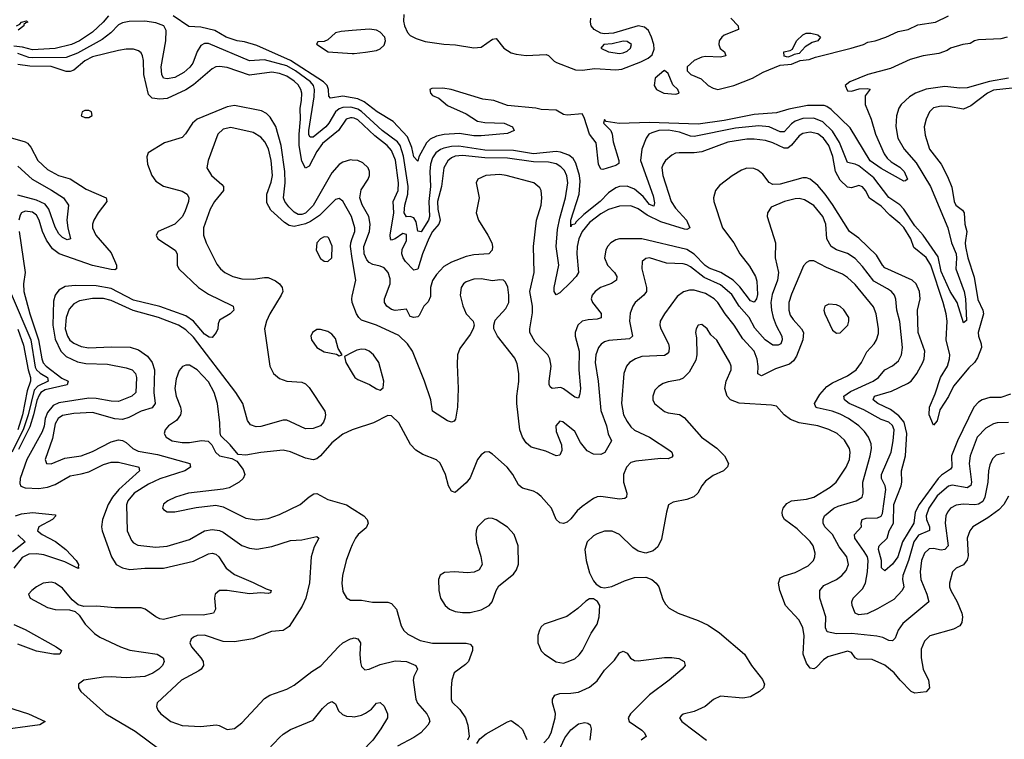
# Model space of a CAD drawing. Header units: inches. Extents: x 1173000 to 1307049, y 522583 to 678455.
# Tile 57 of 256: x 1218221 to 1223488, y 540975 to 544823. Entities that reach past the tile are written whole.
import ezdxf

# ---------------------------------------------------------------- set-up
doc = ezdxf.new("R2010")
doc.units = ezdxf.units.IN
doc.header["$MEASUREMENT"] = 0
doc.layers.add('B2514', color=7, linetype='Continuous')
doc.layers.add('B2524', color=7, linetype='Continuous')

msp = doc.modelspace()

# ---------------------------------------------------------------- linework, layer by layer
at = {"layer": 'B2514', "color": 5}
for points, elevation in [([(1218696.3, 544843.7), (1218667.9, 544810), (1218610, 544756.8), (1218540.2, 544710), (1218498, 544690), (1218410, 544668.6), (1218290, 544661.3), (1218235.3, 544675.3), (1218190, 544680.7)], 640), ([(1220000, 544405.5), (1219950, 544414.1), (1219883.7, 544403.7), (1219873.9, 544413.9), (1219872.2, 544450), (1219865.9, 544470), (1219846.7, 544490), (1219670, 544603.9), (1219490, 544684.2), (1219424.2, 544704.2), (1219384, 544710), (1219325.1, 544730), (1219264, 544764), (1219190, 544783), (1219126.4, 544786.4), (1219042.6, 544842.6)], 640), ([(1218204.5, 544790), (1218221.5, 544798.5), (1218230, 544810.2), (1218257.3, 544817.3), (1218264.7, 544810), (1218253.5, 544806.5), (1218243.5, 544796.5), (1218242.8, 544790), (1218213.3, 544766.7)], 620), ([(1220000, 544352.4), (1219990, 544354.8), (1219950, 544352.4), (1219930, 544345.3), (1219910, 544329.9), (1219875.4, 544270), (1219858, 544250), (1219790, 544193.7), (1219775.2, 544195.2), (1219767.6, 544207.6), (1219767.2, 544230), (1219796.5, 544410), (1219798.6, 544450), (1219792.8, 544470), (1219775.8, 544490), (1219695.9, 544550), (1219650, 544575.6), (1219531.3, 544608.7), (1219450, 544602.6), (1219230, 544695.8), (1219210, 544695.4), (1219190, 544684.8), (1219170, 544653.1), (1219147.4, 544590), (1219131.7, 544568.3), (1219099.5, 544540.5), (1219050, 544513.1), (1219010, 544506.6), (1218990.5, 544510.5), (1218980.5, 544530), (1218978.5, 544570), (1219003.3, 544710), (1219004.3, 544764.3), (1218991.1, 544790), (1218950, 544805.8), (1218890, 544815), (1218806.6, 544813.4), (1218770, 544806.2), (1218750, 544795), (1218708.1, 544751.9), (1218662.6, 544717.4), (1218530, 544643.4), (1218470, 544620.5), (1218290, 544618.3), (1218270, 544620.9), (1218210, 544642)], 660), ([(1220000, 544765.1), (1219939.8, 544760.2), (1219910, 544753.2), (1219870, 544715.1), (1219850, 544706.6), (1219816, 544704), (1219808.5, 544691.5), (1219871, 544650), (1220000, 544641.7)], 640), ([(1220000, 544297), (1219990, 544297.9), (1219967.6, 544290), (1219927.2, 544230), (1219840.2, 544159.8), (1219810, 544117.7), (1219770, 544039.4), (1219750, 544028.9), (1219730, 544066.4), (1219716.8, 544150), (1219716.5, 544210), (1219723.5, 544290), (1219721.8, 544350), (1219729.2, 544390), (1219729.9, 544430), (1219724.4, 544450), (1219710, 544474.2), (1219690, 544494.4), (1219650, 544519.9), (1219610, 544535.3), (1219570, 544542.5), (1219450, 544525.8), (1219330, 544566.9), (1219290, 544573), (1219270.1, 544569.9), (1219250, 544560.2), (1219150, 544474.6), (1219110, 544448), (1219010, 544400.9), (1218970, 544397.4), (1218930, 544402.6), (1218910, 544422), (1218885.2, 544530), (1218883.6, 544603.6), (1218878.2, 544630), (1218870, 544645.6), (1218856.3, 544656.3), (1218830, 544664.5), (1218790, 544664.3), (1218750, 544658), (1218610, 544624), (1218570, 544603.2), (1218510, 544552.7), (1218490, 544545), (1218470, 544546.5), (1218390, 544572), (1218274.2, 544574.2), (1218210, 544582.8)], 680), ([(1220000, 544072.1), (1219990, 544072.9), (1219950, 544060.7), (1219930, 544047.6), (1219890, 544003.2), (1219791.2, 543828.8), (1219750, 543788.6), (1219730, 543781), (1219710, 543781.6), (1219690, 543792.6), (1219661.3, 543821.3), (1219639.7, 543850), (1219631.6, 543870), (1219640.2, 543950), (1219638.6, 544010), (1219619.2, 544150), (1219591.5, 544251.5), (1219561.6, 544301.6), (1219540.8, 544320.8), (1219514.5, 544334.6), (1219370, 544363.1), (1219330, 544357.4), (1219170, 544291), (1219145.5, 544270), (1219107.8, 544212.2), (1219090, 544193.5), (1218995.6, 544164.4), (1218908.4, 544110), (1218901.7, 544090), (1218904.7, 544050), (1218927.5, 543990), (1218950, 543958.5), (1218990, 543932.1), (1219090, 543906.5), (1219116.1, 543890), (1219125.4, 543870), (1219123.5, 543850), (1219104.6, 543795.4), (1219090, 543767.6), (1219050, 543729.8), (1218962, 543690), (1218950.5, 543670), (1218960.5, 543650), (1219052.4, 543590), (1219063.5, 543570), (1219063.5, 543510), (1219072.3, 543490), (1219177.4, 543390), (1219230, 543355.4), (1219355, 543295), (1219362.6, 543290), (1219366.3, 543270), (1219346.3, 543250), (1219290, 543215.8), (1219283.1, 543196.9), (1219281, 543170), (1219271.9, 543150), (1219250, 543124), (1219235, 543125), (1219210, 543140.9), (1219150.1, 543210.1), (1219110, 543238.7), (1218970, 543288.6), (1218830, 543323.4), (1218710, 543386), (1218630, 543400.2), (1218518, 543402), (1218464.6, 543395.4), (1218430, 543375.7), (1218410.9, 543349.1), (1218402.1, 543317.9), (1218397.9, 543190), (1218410, 543115), (1218440.1, 543050), (1218470, 543020.9), (1218530, 542992.6), (1218575.5, 542984.5), (1218690, 542980.1), (1218790, 542960.9), (1218822.4, 542950), (1218840.7, 542930), (1218845.1, 542910), (1218841.6, 542830), (1218820.7, 542810), (1218750, 542781.5), (1218710, 542782.7), (1218630, 542797.8), (1218590, 542798.6), (1218430, 542773.7), (1218400.7, 542759.3), (1218370, 542721.7), (1218357.7, 542690), (1218351.4, 542648.6), (1218341.5, 542618.5), (1218258.9, 542470), (1218224.2, 542370), (1218221.9, 542341.9), (1218227.5, 542327.5), (1218250, 542318.9), (1218323.4, 542316.6), (1218370, 542323.7), (1218410, 542337.5), (1218490, 542384.2), (1218550, 542393.7), (1218590, 542405.4), (1218670, 542444.2), (1218710, 542456.1), (1218750, 542456.9), (1218852.2, 542432.2), (1218857.4, 542430), (1218861.6, 542410), (1218751.9, 542310), (1218717.9, 542270), (1218694.2, 542230), (1218663.5, 542150), (1218658.2, 542110), (1218662.5, 542090), (1218712.3, 541950), (1218737.8, 541910), (1218770, 541890.7), (1218810, 541883.4), (1218890, 541889.1), (1218990, 541889.1), (1219150, 541926.4), (1219230, 541965.8), (1219250, 541970.2), (1219270, 541963.9), (1219285.5, 541950), (1219325.4, 541890), (1219370, 541855.2), (1219470, 541813.6), (1219538.5, 541778.6), (1219566, 541770), (1219562, 541758), (1219550, 541754), (1219510, 541758.5), (1219450, 541751.8), (1219330, 541769.9), (1219289.6, 541770.4), (1219267, 541750), (1219262.7, 541730), (1219269.2, 541670), (1219258.4, 541650), (1219201.6, 541638.4), (1219090, 541640.6), (1218990, 541615.3), (1218970, 541618.8), (1218950, 541628.8), (1218891.9, 541670), (1218870, 541677.1), (1218730, 541678.1), (1218633.9, 541686.1), (1218564.7, 541684.7), (1218533.5, 541693.5), (1218500.8, 541720.8), (1218450, 541782.6), (1218410, 541809.8), (1218390, 541815.7), (1218347, 541810), (1218310.3, 541790), (1218284.9, 541770), (1218267.6, 541750), (1218277, 541730), (1218370, 541678.6), (1218410, 541668), (1218487.5, 541667.5), (1218518, 541658), (1218538.2, 541638.2), (1218571.9, 541590), (1218621.1, 541541.1), (1218650, 541520.1), (1218759.7, 541470), (1218810, 541451.8), (1218955.8, 541430), (1218989, 541410), (1218993.7, 541390), (1218984.7, 541370), (1218964.7, 541350), (1218932.2, 541327.8), (1218890, 541310.4), (1218790, 541303.9), (1218710, 541309), (1218670, 541306.7), (1218563.8, 541290), (1218534.9, 541270), (1218534.9, 541250), (1218547.6, 541230), (1218682, 541110), (1218838.2, 541018.2), (1218970, 540919.6)], 720), ([(1220000, 543758.2), (1219996.4, 543770), (1219950, 543852.6), (1219930, 543866.2), (1219910, 543860.8), (1219823.9, 543776.1), (1219776.5, 543743.5), (1219750, 543731.8), (1219690, 543717.4), (1219662.5, 543722.5), (1219637.6, 543737.6), (1219565, 543805), (1219543.6, 543843.6), (1219542.1, 543890), (1219565.6, 543954.4), (1219572.5, 543990), (1219566.5, 544070), (1219551.6, 544131.6), (1219532.2, 544170), (1219510, 544194.6), (1219470, 544219.8), (1219350, 544245.3), (1219310, 544236.8), (1219280.9, 544210), (1219228.8, 544070), (1219222.6, 544030), (1219247.4, 543990), (1219302, 543942), (1219310.3, 543930), (1219311.7, 543910), (1219263.5, 543850), (1219239.8, 543810), (1219204.8, 543710), (1219203.8, 543670), (1219218.8, 543630), (1219276, 543516), (1219295.2, 543490), (1219318, 543470), (1219360.5, 543450), (1219410, 543437.8), (1219470, 543435.9), (1219530, 543444.6), (1219550, 543443.5), (1219590, 543426.2), (1219610.3, 543410), (1219625.2, 543390), (1219627.7, 543370), (1219620.2, 543350), (1219559.3, 543250), (1219541.3, 543210), (1219530.2, 543170), (1219558.4, 542970), (1219579, 542930), (1219610, 542903.9), (1219650, 542889.3), (1219730, 542884.5), (1219750, 542875.8), (1219770, 542855.6), (1219853, 542730), (1219856.6, 542710), (1219854, 542690), (1219846.2, 542670), (1219830, 542651.6), (1219790, 542636.5), (1219750, 542634.6), (1219670, 542672.8), (1219650, 542680.3), (1219630, 542680.9), (1219510, 542647), (1219485.5, 542645.5), (1219455.9, 542655.9), (1219439.6, 542679.6), (1219414.6, 542770), (1219377.3, 542830), (1219150, 543125.9), (1219110, 543164.3), (1219070, 543188.5), (1218963.5, 543230), (1218827.5, 543267.5), (1218710, 543321.1), (1218670, 543331), (1218610, 543331.1), (1218541.2, 543318.8), (1218510, 543303.6), (1218485, 543275), (1218468.9, 543230), (1218464.3, 543170), (1218475.7, 543130), (1218489.8, 543109.8), (1218510, 543093.6), (1218550, 543075.1), (1218590, 543068.1), (1218710, 543073.3), (1218811.1, 543071.1), (1218856.8, 543056.8), (1218904.3, 543024.3), (1218929.6, 542989.6), (1218942.2, 542950), (1218939.3, 542830), (1218945.8, 542770), (1218930, 542746.8), (1218870, 542729.9), (1218804, 542696), (1218770, 542685), (1218730, 542687.9), (1218610, 542721.8), (1218510, 542716.9), (1218450, 542705.8), (1218426.3, 542690), (1218410, 542661.1), (1218396.2, 542583.8), (1218356.5, 542470), (1218364.9, 542450), (1218390, 542448.4), (1218462.5, 542477.5), (1218550.3, 542489.7), (1218610, 542513.9), (1218710, 542565.9), (1218750, 542575.9), (1218770, 542573.2), (1218790, 542562.3), (1218826.4, 542530), (1218854.9, 542515), (1218957.3, 542497.3), (1219130.3, 542450), (1219134.6, 542430), (1219104.4, 542410), (1218970, 542367), (1218910, 542338.6), (1218833.7, 542290), (1218799.1, 542250), (1218792.2, 542227.8), (1218796.6, 542090), (1218818.4, 542038.4), (1218830, 542025.8), (1218853.4, 542013.4), (1218950, 542002.9), (1219010, 542008.3), (1219130, 542043.9), (1219210, 542089), (1219250, 542095.9), (1219290, 542091.8), (1219310, 542083), (1219410, 542011), (1219450, 541996.9), (1219490, 541991.1), (1219570, 542005.7), (1219670, 542038.4), (1219730, 542041.8), (1219810, 542059.5), (1219821.3, 542050), (1219796.5, 542003.5), (1219780.2, 541950), (1219770.7, 541810.7), (1219750.9, 541729.1), (1219732.6, 541687.4), (1219662.3, 541577.7), (1219630, 541557.2), (1219568.6, 541551.4), (1219468.9, 541511.1), (1219370, 541495), (1219310, 541497.6), (1219210, 541531.2), (1219171, 541530), (1219150, 541521), (1219137.4, 541510), (1219131.5, 541490), (1219139.1, 541470), (1219190.2, 541410), (1219201.6, 541390), (1219203.6, 541370), (1219191.6, 541350), (1219179.1, 541340.9), (1219086.7, 541290), (1218956.3, 541170), (1218953, 541150), (1218960.5, 541130), (1218976.4, 541110), (1219030, 541069.2), (1219090, 541048.2), (1219190, 541042.8), (1219271.8, 541051.8), (1219288.6, 541048.6), (1219330, 541026.4), (1219370, 541032.4), (1219410, 541062.4), (1219530, 541193.4), (1219559.3, 541210), (1219650, 541243.2), (1219690, 541264.4), (1219783.2, 541336.8), (1219831.6, 541368.4), (1219925.5, 541470), (1219950, 541490.2), (1219990, 541512.2), (1220000, 541514.4)], 740), ([(1218170, 544192.3), (1218249.6, 544169.6), (1218261.9, 544161.9), (1218280.2, 544140.2), (1218317.7, 544070), (1218370, 544021.6), (1218427.6, 543990), (1218491.4, 543971.4), (1218576.5, 543916.5), (1218683.2, 543870), (1218686.5, 543850), (1218640.8, 543790), (1218617, 543750), (1218610.7, 543730), (1218610.7, 543710), (1218629, 543670), (1218710, 543576.1), (1218739, 543510), (1218739.3, 543490), (1218730, 543485.7), (1218710, 543487.1), (1218610, 543508.8), (1218431.5, 543571.5), (1218397.1, 543597.1), (1218363.7, 543643.7), (1218342.3, 543690), (1218324.7, 543750), (1218310, 543777.8), (1218290, 543792.8), (1218250, 543798.6), (1218230.2, 543789.8), (1218223.1, 543776.9), (1218216.6, 543750)], 680), ([(1218210, 544038.9), (1218287.4, 543970), (1218391.8, 543911.8), (1218454.4, 543870), (1218482.6, 543830), (1218473.7, 543750), (1218478.1, 543710), (1218492.9, 543650), (1218475, 543645), (1218450, 543657.7), (1218430, 543678), (1218410, 543713.1), (1218375.9, 543810), (1218356.2, 543836.2), (1218310, 543858.2), (1218210, 543884.3)], 660), ([(1218217.5, 543690), (1218249.6, 543470), (1218240.5, 543410), (1218242.5, 543370), (1218275.6, 543250), (1218321.9, 543110), (1218338.8, 543010), (1218347.2, 542987.2), (1218361.6, 542970), (1218446.3, 542906.3), (1218480.9, 542890), (1218474.6, 542870), (1218356.5, 542843.5), (1218334.6, 542830), (1218324.4, 542815.6), (1218312.9, 542787.1), (1218295.1, 542710), (1218274.5, 542645.5), (1218215.2, 542524.8)], 680), ([(1220000, 543545.7), (1219989.9, 543610), (1219991.9, 543630), (1220000, 543652.8)], 740), ([(1218170.7, 543370), (1218280, 543110), (1218304.4, 542964.4), (1218311.3, 542950), (1218330, 542932.1), (1218369.6, 542910), (1218372.6, 542890), (1218317.3, 542862.7), (1218298.8, 542841.2), (1218266.9, 542710), (1218239.8, 542630), (1218179.2, 542510)], 660), ([(1220000, 543309.5), (1219999.8, 543310), (1219996.8, 543330), (1220000, 543345)], 740), ([(1218210, 543168.3), (1218242, 543082), (1218265.6, 542950), (1218279.2, 542910), (1218278.1, 542890), (1218261.3, 542838.7), (1218236.4, 542710), (1218210.2, 542630)], 640), ([(1220000, 543043.5), (1219958, 543022), (1219966, 542990), (1220000, 542933.3)], 760), ([(1220000, 542629.1), (1219950, 542606.6), (1219890, 542560.7), (1219830, 542489.7), (1219810, 542474), (1219790, 542468.3), (1219750, 542477.2), (1219670, 542511.6), (1219630, 542521.6), (1219510, 542509.1), (1219430, 542493.3), (1219390, 542497), (1219346, 542550), (1219297.4, 542597.4), (1219292.6, 542612.6), (1219292.3, 542667.8), (1219279.8, 542770), (1219261.6, 542830), (1219230, 542886.8), (1219170, 542950.7), (1219130, 542975.1), (1219110, 542975.8), (1219092.3, 542967.7), (1219073.2, 542946.8), (1219058, 542902), (1219051.6, 542850), (1219057.1, 542810), (1219080.9, 542750), (1219084.8, 542730), (1219081.8, 542710), (1219060, 542680), (1219016.4, 542650), (1218998.4, 542630), (1218994.4, 542610), (1219004.4, 542590), (1219037.3, 542570), (1219090, 542560.9), (1219130, 542561.8), (1219192.9, 542572.9), (1219228.9, 542568.9), (1219249.1, 542549.1), (1219268.9, 542510), (1219290, 542490.3), (1219355.8, 542475.8), (1219382, 542462), (1219416.5, 542416.5), (1219424.6, 542390), (1219417, 542370), (1219395.3, 542350), (1219340.6, 542319.4), (1219310, 542311.9), (1219124.7, 542290), (1219054, 542270), (1219014, 542250), (1218990, 542232.3), (1218984.9, 542210), (1218990, 542204), (1219010, 542190.7), (1219050.4, 542190.4), (1219165.7, 542214.3), (1219270, 542226.7), (1219310, 542217.8), (1219430, 542157.8), (1219490, 542147.9), (1219550, 542155.4), (1219610, 542175.9), (1219721.3, 542230), (1219770, 542271.8), (1219793.6, 542286.4), (1219810, 542288.9), (1219870, 542257.3), (1219970, 542228.2), (1220000, 542209.1)], 760), ([(1218198.7, 542170), (1218230, 542181), (1218290, 542188.3), (1218410, 542174.2), (1218414.9, 542170), (1218396.5, 542150), (1218324, 542110), (1218316.5, 542090), (1218341.1, 542070), (1218411.9, 542031.9), (1218467.7, 541990), (1218522.1, 541930), (1218536.2, 541910), (1218534, 541894), (1218538.8, 541890), (1218530, 541889), (1218462.9, 541922.9), (1218350, 541961.7), (1218310, 541967.2), (1218270, 541965.3), (1218233.3, 541946.7), (1218189.1, 541890)], 680), ([(1218210, 542068.3), (1218249.2, 542030), (1218183, 541977)], 660), ([(1220000, 542014.5), (1219990, 541994), (1219966.5, 541930), (1219947.9, 541850), (1219944.6, 541810), (1219950, 541764.7), (1219970, 541730.7), (1219990, 541719.3), (1220000, 541719.2)], 760), ([(1218190, 541588.3), (1218250, 541562.1), (1218416.5, 541470), (1218444.4, 541450), (1218436.3, 541430), (1218401.2, 541430), (1218310, 541446.1), (1218210, 541483.6)], 680), ([(1218110, 541160.6), (1218267.4, 541110), (1218356.5, 541070), (1218328.4, 541051.6), (1218090, 541019.3)], 680), ([(1219550, 540919.6), (1219610, 540984.4), (1219630, 541002.8), (1219670, 541026.5), (1219790, 541076.5), (1219841.1, 541138.9), (1219870, 541166), (1219890, 541176.5), (1219894.5, 541174.5), (1219910, 541163.8), (1219926.9, 541126.9), (1219947.3, 541107.3), (1219970, 541098.4), (1220000, 541095.8)], 720)]:
    msp.add_lwpolyline(points, dxfattribs=dict(at, elevation=elevation))
for points, elevation in [([(1218590, 544336.9), (1218570, 544336.3), (1218554.8, 544330), (1218550, 544308), (1218570, 544299.1), (1218590, 544299.1), (1218609, 544310), (1218605.2, 544330)], 720), ([(1219850, 543661.3), (1219830, 543651), (1219810.3, 543630), (1219806.7, 543590), (1219830, 543546.4), (1219850, 543532), (1219870, 543528.9), (1219890.7, 543550), (1219891.9, 543611.9), (1219874.8, 543654.7), (1219870, 543659.5)], 760), ([(1219830, 543166), (1219810, 543165.2), (1219786.8, 543150), (1219778.8, 543130), (1219782, 543110), (1219810.6, 543070), (1219850, 543047), (1219914.8, 543034.8), (1219930, 543026), (1219946, 543030), (1219924.8, 543064.8), (1219910, 543117.6), (1219890, 543141.7), (1219870, 543155.8)], 760)]:
    msp.add_lwpolyline(points, close=True, dxfattribs=dict(at, elevation=elevation))
at = {"layer": 'B2524', "color": 5}
for points, elevation in [([(1220276.1, 544850), (1220274.4, 544814.4), (1220278.8, 544790), (1220295, 544755), (1220310, 544737.6), (1220341.5, 544721.5), (1220390, 544706.9), (1220490, 544691.7), (1220551.5, 544688.5), (1220650, 544672.2), (1220690, 544676.6), (1220750, 544719), (1220770, 544721.3), (1220810.2, 544670.2), (1220850, 544645.5), (1220877.5, 544637.5), (1220930, 544631), (1221036.7, 544636.7), (1221050, 544630.8), (1221080.3, 544600.3), (1221093.5, 544593.5), (1221195, 544555), (1221230, 544552.4), (1221297.7, 544562.3), (1221410, 544555.4), (1221441.3, 544558.7), (1221543.5, 544596.5), (1221583.9, 544616.1), (1221605.1, 544634.9), (1221614.5, 544665.5), (1221612.7, 544690), (1221601.3, 544730), (1221584.6, 544764.6), (1221563.4, 544783.4), (1221530, 544789.9), (1221397.3, 544750), (1221346.9, 544746.9), (1221330, 544750.9), (1221293.8, 544770), (1221278.7, 544790), (1221274.1, 544810), (1221275.6, 544830)], 640), ([(1222025.7, 544830), (1222064.9, 544790), (1222066, 544770), (1221990, 544739.7), (1221977.1, 544730), (1221963.1, 544710), (1221960.3, 544690), (1221968.3, 544668.3), (1221991.3, 544650), (1221998, 544630), (1221970, 544622.7), (1221890, 544625.6), (1221870, 544622), (1221830, 544604), (1221791.8, 544570), (1221791.7, 544550), (1221810.4, 544530), (1221866.1, 544506.1), (1221904.9, 544470), (1221930, 544456.2), (1221955.3, 544450), (1222040.7, 544470), (1222140.7, 544510), (1222197.7, 544542.3), (1222290, 544579.1), (1222350, 544584.9), (1222395.8, 544604.2), (1222444, 544610), (1222477.5, 544622.5), (1222669.3, 544670), (1222734.5, 544690), (1222757.8, 544702.2), (1222797.2, 544710), (1222855.1, 544730), (1222920.4, 544759.6), (1222973.3, 544770), (1223025.5, 544794.5), (1223120.4, 544810), (1223190, 544843.7)], 640), ([(1220000, 544641.7), (1220010, 544641.1), (1220070, 544649.5), (1220130, 544658.8), (1220150, 544666), (1220170, 544687.1), (1220177.5, 544710), (1220173.4, 544730), (1220150, 544755.6), (1220130, 544767.3), (1220092.8, 544772.8), (1220000, 544765.1)], 640), ([(1223504, 544730), (1223470, 544720.7), (1223350, 544715.3), (1223329.1, 544710), (1223304.8, 544695.2), (1223267.3, 544690), (1223200.4, 544670), (1223182.3, 544657.7), (1223138, 544642), (1223054, 544630), (1222985.3, 544610), (1222878.7, 544561.3), (1222758, 544530), (1222661.7, 544490), (1222637.7, 544470), (1222650, 544441.6), (1222670, 544440.5), (1222712.5, 544452.5), (1222755.3, 544455.3), (1222771.3, 544451.3), (1222744.5, 544415.5), (1222743.1, 544370), (1222775.7, 544290), (1222799.4, 544210), (1222846, 544106), (1222861.7, 544081.7), (1222883, 544063), (1222930, 544034.7), (1222952.7, 544010), (1222970.3, 543969.7), (1222959.5, 543960.5), (1222950, 543959.6), (1222830, 544026.6), (1222770, 544068.4), (1222663.6, 544243.6), (1222562, 544342), (1222538.9, 544358.9), (1222523.8, 544363.8), (1222436.3, 544363.7), (1222335.8, 544344.2), (1222270, 544325), (1222150, 544315.5), (1221990, 544284.2), (1221850, 544264.5), (1221590, 544273.1), (1221428, 544268), (1221359.1, 544279.1), (1221350, 544289.2), (1221344.7, 544270), (1221383.6, 544230), (1221391.1, 544211.1), (1221396.2, 544170), (1221426.2, 544070), (1221426.1, 544053.9), (1221410, 544042.2), (1221341.3, 544021.3), (1221330, 544022.6), (1221317.9, 544050), (1221304.7, 544164.7), (1221269.9, 544209.9), (1221240.3, 544300.4), (1221230, 544319.7), (1221150, 544311.3), (1221130, 544316.5), (1221090, 544339.2), (1221010, 544342), (1220982, 544350), (1220830, 544363.7), (1220756.9, 544390), (1220698.5, 544398.5), (1220529.3, 544450), (1220484, 544456), (1220424.8, 544455.2), (1220414.9, 544450), (1220418.4, 544430), (1220430, 544417.1), (1220462.6, 544402.6), (1220510, 544363.8), (1220610, 544319.3), (1220670, 544280.5), (1220710, 544272.7), (1220812, 544270), (1220858, 544250), (1220866, 544230), (1220830, 544214.5), (1220690, 544202), (1220650, 544202.2), (1220574.1, 544214.1), (1220491.6, 544208.4), (1220450, 544199.2), (1220417, 544183), (1220396.5, 544163.5), (1220355.3, 544090), (1220350, 544066), (1220330, 544089), (1220318.6, 544138.6), (1220296, 544196), (1220218.6, 544278.6), (1220132.8, 544330), (1220063.6, 544383.6), (1220030, 544400.3), (1220000, 544405.5)], 640), ([(1223510, 544509.1), (1223408.5, 544491.5), (1223290, 544458.4), (1223250, 544456.4), (1223170, 544464.9), (1223070, 544450.9), (1223013.7, 544430), (1222980.9, 544410), (1222936, 544370), (1222923.5, 544350), (1222911.5, 544308.5), (1222908.1, 544251.9), (1222919.5, 544190), (1222953.4, 544130), (1223016.6, 544056.6), (1223092.9, 543930), (1223185.9, 543710), (1223205.8, 543630), (1223230.3, 543570), (1223233.1, 543546.9), (1223228.7, 543490), (1223272.8, 543370), (1223280.8, 543330), (1223286.4, 543213.6), (1223270, 543201.2), (1223236.5, 543310), (1223199.2, 543370), (1223150, 543476), (1223134.1, 543554.1), (1223054.2, 543670), (1223010, 543719.9), (1222950, 543809.9), (1222930, 543831.8), (1222870, 543872.5), (1222790, 543976.3), (1222710, 544040.6), (1222690, 544050.5), (1222650, 544059.3), (1222605.9, 544165.9), (1222570, 544225.8), (1222516.8, 544276.8), (1222470, 544296.3), (1222410, 544293.6), (1222370, 544279.8), (1222350, 544266.2), (1222310, 544223.7), (1222290, 544222.6), (1222229.7, 544249.7), (1222174.9, 544254.9), (1222050, 544243.5), (1221830, 544198.9), (1221810, 544200.4), (1221750, 544220.9), (1221691.8, 544231.8), (1221639.5, 544230), (1221602.6, 544217.4), (1221587.2, 544210), (1221572.1, 544190), (1221548.8, 544130), (1221542, 544070), (1221610, 543880.4), (1221616.7, 543843.3), (1221614, 543826), (1221590, 543834.4), (1221556.4, 543876.4), (1221510, 543916.1), (1221470, 543932.3), (1221430, 543931.1), (1221410, 543923.6), (1221370, 543896.2), (1221325.8, 543850), (1221238.8, 543781.2), (1221197.6, 543742.4), (1221190, 543729.3), (1221175, 543725), (1221170, 543715.6), (1221169.3, 543750), (1221214.5, 543890), (1221219.9, 543959.9), (1221216.2, 543990), (1221196.3, 544056.3), (1221180.9, 544080.9), (1221158, 544098), (1221114.8, 544114.8), (1221090, 544118.6), (1220970, 544104.7), (1220863.3, 544123.3), (1220710, 544125.6), (1220570, 544145.9), (1220530, 544144.9), (1220490, 544136.1), (1220471.4, 544128.6), (1220446.8, 544110), (1220430, 544083.7), (1220418.4, 544050), (1220414.2, 544010), (1220417.8, 543930), (1220409.4, 543850.6), (1220413.8, 543770), (1220407.2, 543750), (1220368.8, 543688.8), (1220350, 543691.5), (1220342, 543742), (1220330, 543763.4), (1220310, 543769.9), (1220289.3, 543769.3), (1220276.8, 543790), (1220281.7, 543830), (1220297.6, 543890), (1220298.9, 543930), (1220273.6, 544093.6), (1220256.6, 544150), (1220241.5, 544170), (1220159.7, 544230), (1220050, 544332.3), (1220030, 544345.1), (1220000, 544352.4)], 660), ([(1223530, 544456.6), (1223430, 544445.2), (1223399.2, 544430), (1223310, 544361.7), (1223270, 544344.2), (1223190, 544358.8), (1223150, 544360.6), (1223110, 544350.7), (1223088, 544330), (1223070.1, 544289.9), (1223060.2, 544250), (1223064.6, 544204.6), (1223088, 544130), (1223150.1, 544050.1), (1223184.5, 543984.5), (1223208, 543928), (1223219.8, 543850), (1223229.4, 543830), (1223264.6, 543804.6), (1223274.3, 543790), (1223277.1, 543730), (1223287.1, 543690), (1223278.5, 543630), (1223280.7, 543610), (1223293.5, 543550), (1223326.4, 543446.4), (1223346.5, 543326.5), (1223373.8, 543270), (1223376.6, 543250), (1223348.5, 543150), (1223349.5, 543130), (1223363.9, 543090), (1223365.9, 543070), (1223345.7, 543014.3), (1223329.6, 542990.4), (1223298.3, 542961.7), (1223216.4, 542863.6), (1223190, 542807.1), (1223142.7, 542737.3), (1223130, 542678), (1223110, 542654.5), (1223087.2, 542710), (1223087.5, 542750), (1223118.3, 542821.7), (1223146.4, 542910), (1223184.2, 542970), (1223195.8, 543010), (1223197, 543030), (1223177.5, 543110), (1223182.6, 543210), (1223176.9, 543250), (1223161.6, 543310), (1223094.5, 543510), (1223070, 543550.4), (1223004.5, 543604.5), (1222988, 543650), (1222950, 543710.9), (1222930, 543733.2), (1222876.5, 543776.5), (1222830, 543826), (1222767.6, 543867.6), (1222745.9, 543910), (1222730, 543929), (1222710, 543935.9), (1222670, 543923.8), (1222650, 543927.9), (1222610, 543964.9), (1222585.9, 544010), (1222571.6, 544091.6), (1222550, 544149.1), (1222521.7, 544190), (1222490, 544213), (1222450, 544221.7), (1222410, 544214.3), (1222390, 544201), (1222350, 544151.1), (1222330, 544136.2), (1222310, 544136), (1222250, 544164.4), (1222210, 544175.9), (1222150, 544183.4), (1222110, 544183.4), (1222010, 544166.9), (1221870, 544115.5), (1221830, 544109.9), (1221748.5, 544111.5), (1221730, 544109.1), (1221710, 544098.5), (1221675.4, 544070), (1221662.6, 544050), (1221656.8, 544030), (1221660.8, 543990), (1221706.3, 543850), (1221730, 543815.4), (1221788.6, 543750), (1221805.4, 543710), (1221790, 543700.6), (1221776.8, 543703.2), (1221650, 543742.5), (1221577.4, 543777.4), (1221530, 543810.7), (1221490, 543826.7), (1221430, 543825.4), (1221370, 543808.3), (1221330, 543784.2), (1221270, 543738.7), (1221230.4, 543690), (1221212.6, 543650), (1221202.3, 543610), (1221201, 543570), (1221209.7, 543470), (1221198.4, 543450), (1221170, 543419.9), (1221110, 543361.9), (1221090, 543352.2), (1221080.6, 543370), (1221079.4, 543390), (1221104.7, 543510), (1221091.5, 543610), (1221098.8, 543701.2), (1221110, 543762), (1221140.9, 543870), (1221153.6, 543950), (1221147.8, 543987.8), (1221135.6, 544015.6), (1221116.6, 544036.6), (1221091, 544051), (1221050, 544061.4), (1220970, 544063.2), (1220830, 544083), (1220710, 544083.5), (1220590, 544096.8), (1220550, 544093.4), (1220530, 544084.7), (1220511.8, 544068.2), (1220490.5, 544030), (1220478.2, 543930), (1220456.6, 543850), (1220457.8, 543810), (1220470.9, 543750), (1220462.3, 543730), (1220429.5, 543690), (1220410, 543652.4), (1220375.2, 543570), (1220350, 543488.7), (1220330, 543483.9), (1220285, 543530), (1220271.7, 543550), (1220265.4, 543570), (1220266.5, 543593.5), (1220290, 543642.8), (1220290, 543674.5), (1220270, 543679.6), (1220230, 543650.5), (1220210, 543643.4), (1220203.9, 543650), (1220203.4, 543670), (1220222.4, 543790), (1220218, 543850), (1220244.8, 543910), (1220248.2, 543950), (1220231.1, 544071.2), (1220210, 544123.6), (1220186.2, 544150), (1220120.8, 544200.8), (1220030, 544286.8), (1220010, 544296.1), (1220000, 544297)], 680), ([(1223520.6, 542819.4), (1223470, 542802.7), (1223410, 542801.7), (1223369.6, 542790.4), (1223350, 542777.1), (1223324.4, 542750), (1223237.2, 542570), (1223205.2, 542490), (1223206.7, 542430), (1223200.7, 542419.3), (1223152.2, 542387.8), (1223134.9, 542370), (1223032.3, 542230), (1223011.2, 542190), (1223004.5, 542130), (1222943.7, 542030), (1222919, 541950), (1222890, 541910.5), (1222850, 541875.6), (1222830.8, 541890.8), (1222831.5, 541930), (1222814.7, 541990), (1222816.5, 542003.5), (1222818.3, 542010), (1222860.9, 542050), (1222871.5, 542090), (1222895.8, 542130), (1222897.2, 542230), (1222937.3, 542330), (1222940.5, 542350), (1222937.5, 542410), (1222959.8, 542490), (1222967.1, 542610), (1222951.8, 542670), (1222924.4, 542704.4), (1222878.9, 542738.9), (1222811.4, 542770), (1222787, 542790), (1222793.5, 542810), (1222884.5, 542835.5), (1222970, 542876.8), (1222989.5, 542890.5), (1223020.5, 542930), (1223051.9, 542990), (1223059.6, 543010), (1223063.1, 543050), (1223027.6, 543150), (1223024, 543270), (1223037.8, 543330), (1223034.7, 543370), (1223016.1, 543410), (1222994.6, 543430), (1222850, 543495.9), (1222835.9, 543510), (1222803.8, 543563.8), (1222710, 543653.8), (1222659.4, 543690), (1222570, 543833.9), (1222530, 543889.9), (1222490, 543935.2), (1222450, 543969.9), (1222430, 543977.8), (1222410, 543977.7), (1222290, 543942.4), (1222250, 543941.6), (1222230, 543952.8), (1222196.1, 543996.1), (1222170, 544018.5), (1222147.8, 544027.8), (1222111, 544029), (1222082, 544018), (1222032.8, 543987.2), (1221963.8, 543936.2), (1221943.2, 543910), (1221932.7, 543870), (1221933.9, 543850), (1221981, 543710), (1222041.3, 543630), (1222073.5, 543570), (1222124.9, 543504.9), (1222156.8, 543450), (1222163.6, 543423.6), (1222167.2, 543352.8), (1222162.8, 543330), (1222150, 543311.7), (1222130, 543318.5), (1222073.4, 543393.4), (1222037.7, 543430), (1221971, 543470), (1221910, 543493.5), (1221888.7, 543508.7), (1221830, 543568.3), (1221790, 543594.1), (1221550, 543650.3), (1221430, 543650.8), (1221410, 543645.3), (1221383, 543630), (1221365.8, 543610), (1221356.2, 543590), (1221350.1, 543550), (1221365.9, 543510), (1221403, 543470), (1221414.8, 543450), (1221413, 543430), (1221387.4, 543412.6), (1221328.1, 543390), (1221298.9, 543370), (1221282.7, 543350), (1221277.6, 543330), (1221284.6, 543310), (1221331.3, 543251.3), (1221330.8, 543229.2), (1221310, 543221.7), (1221262.1, 543217.9), (1221230, 543209.8), (1221206.4, 543190), (1221191.8, 543150), (1221193, 543130), (1221214.6, 543050), (1221212.5, 542950), (1221221, 542850), (1221218.1, 542821.9), (1221210, 542799.6), (1221190, 542805), (1221130, 542849.1), (1221115.2, 542855.2), (1221070, 542851.1), (1221059.2, 542859.2), (1221052.7, 542872.7), (1221052.9, 542890), (1221064.5, 542970), (1221057.5, 543010), (1221046.6, 543030), (1220977.7, 543097.7), (1220950.8, 543150), (1220949.8, 543170), (1220964.5, 543255.5), (1220963.4, 543290), (1220950.8, 543370), (1220973.3, 543470), (1220969.9, 543610), (1220986, 543750), (1221009.9, 543830), (1221014.7, 543870), (1221010, 543909.5), (1221003, 543923), (1220970.8, 543950), (1220823, 543990), (1220790, 543995), (1220714.4, 543990), (1220672.1, 543970), (1220663.7, 543950), (1220678.9, 543870), (1220663.1, 543790), (1220675.1, 543750), (1220726.1, 543670), (1220746.3, 543630), (1220751, 543610), (1220749.1, 543590), (1220730, 543569.8), (1220650, 543564.4), (1220610, 543556.3), (1220530, 543526.9), (1220490, 543502.6), (1220450, 543459.9), (1220430, 543427.7), (1220418.8, 543390), (1220417.9, 543342.1), (1220405.9, 543314.1), (1220382, 543290), (1220358.4, 543241.6), (1220350, 543234), (1220330, 543229.7), (1220310, 543235.8), (1220290, 543274.4), (1220230, 543267.2), (1220210, 543273.5), (1220184.2, 543290), (1220172, 543310), (1220172.7, 543330), (1220202.3, 543410), (1220203.1, 543436.9), (1220192.7, 543470), (1220170, 543496.2), (1220150, 543505), (1220110, 543512.9), (1220090, 543524), (1220077.8, 543537.8), (1220063.2, 543570), (1220062.5, 543610), (1220092.2, 543690), (1220096.1, 543730), (1220089.1, 543770), (1220053.3, 543833.3), (1220041.3, 543870), (1220047.2, 543912.8), (1220084.2, 543970), (1220092.2, 543990), (1220092.2, 544010), (1220084.4, 544030), (1220057.3, 544057.3), (1220029.9, 544069.9), (1220000, 544072.1)], 720), ([(1223510, 542668.2), (1223450, 542667.2), (1223430, 542661.8), (1223390, 542638.6), (1223344, 542590), (1223304.8, 542490), (1223299.8, 542450), (1223313, 542350), (1223308.4, 542331.6), (1223290, 542319.9), (1223210, 542333.7), (1223190, 542328.2), (1223130, 542276.4), (1223085.1, 542210), (1223070.5, 542170), (1223072.2, 542150), (1223088.4, 542110), (1223088, 542092), (1223030, 542066.5), (1223003.8, 542030), (1222975.1, 541930), (1222945.7, 541850), (1222943.8, 541830), (1222950.9, 541790), (1222941.3, 541770), (1222897.1, 541722.9), (1222810, 541672), (1222754.4, 541645.6), (1222710, 541639.9), (1222689.8, 541650), (1222674.4, 541690), (1222672.9, 541710), (1222679.5, 541730), (1222730, 541780.1), (1222746.3, 541810), (1222757.3, 541870), (1222760.4, 541930), (1222755.7, 541950), (1222739.4, 541979.5), (1222689.3, 542050), (1222686, 542070), (1222723.5, 542110), (1222721.8, 542130), (1222728.3, 542150), (1222750, 542157.7), (1222810, 542159.4), (1222830, 542167.6), (1222837.1, 542182.9), (1222854.7, 542310), (1222851, 542330), (1222831.6, 542370), (1222831.9, 542390), (1222882.2, 542510), (1222894.5, 542570), (1222898.2, 542630), (1222890, 542653.2), (1222870, 542669.9), (1222830, 542685.4), (1222736.9, 542736.9), (1222659.1, 542770), (1222634, 542790), (1222629.8, 542810), (1222665.2, 542834.8), (1222787.1, 542890), (1222815, 542910), (1222848.9, 542951.1), (1222890, 542970.9), (1222922.1, 542997.9), (1222937.8, 543030), (1222944.3, 543070), (1222929.4, 543209.4), (1222913.4, 543270), (1222908.6, 543328.6), (1222901.6, 543350), (1222884.5, 543370), (1222864.2, 543384.2), (1222790, 543423.7), (1222730, 543503.2), (1222690, 543545.2), (1222650, 543571.6), (1222590, 543591.2), (1222561.3, 543610), (1222539.1, 543650), (1222533.1, 543730), (1222516.7, 543770), (1222470, 543829.2), (1222419.9, 543859.9), (1222390, 543866.6), (1222370, 543865.4), (1222312.4, 543850), (1222240.2, 543819.7), (1222221, 543790), (1222218.8, 543770), (1222264.7, 543630), (1222262.9, 543550), (1222279.5, 543470), (1222274.2, 543430), (1222247, 543353), (1222240.1, 543310), (1222242.3, 543270), (1222252.3, 543230), (1222267.9, 543187.9), (1222297.3, 543130), (1222299.2, 543110), (1222292.2, 543090), (1222278.5, 543081.5), (1222250, 543081.6), (1222208.1, 543110), (1222153.7, 543173.7), (1222123.9, 543230), (1222070.3, 543290), (1222030, 543353.6), (1221970, 543405.3), (1221883.4, 543443.4), (1221810, 543500.8), (1221790, 543511.7), (1221770, 543516.4), (1221680.4, 543520.4), (1221590, 543549.8), (1221570, 543546), (1221550.3, 543530), (1221549.3, 543490), (1221574.3, 543390), (1221573.8, 543370), (1221560.2, 543350), (1221514, 543310), (1221500.6, 543290), (1221485.9, 543254.1), (1221483.5, 543210), (1221499.7, 543130), (1221483.4, 543116.6), (1221372.9, 543107.1), (1221350, 543099.8), (1221332.2, 543087.8), (1221318.2, 543070), (1221302.4, 543030), (1221300.1, 542990), (1221315.1, 542890), (1221330, 542733), (1221359.6, 542650), (1221368.8, 542608.8), (1221386.3, 542570), (1221351.6, 542508.4), (1221330, 542497.3), (1221290, 542499.8), (1221256.8, 542516.8), (1221221.9, 542561.9), (1221190, 542619.7), (1221127.1, 542672.9), (1221110, 542676.4), (1221088.3, 542650), (1221090, 542620.7), (1221120.2, 542550), (1221121.2, 542518.8), (1221110, 542494.5), (1221090, 542491.3), (1221035.8, 542515.8), (1220957.5, 542537.5), (1220930, 542559.2), (1220910, 542589.7), (1220897.3, 542630), (1220879.8, 542770), (1220880.4, 542810), (1220891.2, 542888.8), (1220890.4, 542930), (1220881.8, 542981.8), (1220870, 543013.3), (1220777.3, 543130), (1220757.1, 543170), (1220756.5, 543190), (1220764.4, 543215.6), (1220821.7, 543278.3), (1220836.8, 543310), (1220837.8, 543350), (1220832.2, 543392.2), (1220819.8, 543419.8), (1220809.7, 543429.7), (1220790, 543432.1), (1220750, 543425.6), (1220690, 543437), (1220650, 543435), (1220610, 543420.8), (1220595.6, 543410), (1220582.7, 543390), (1220577.3, 543350), (1220592.3, 543292.3), (1220610, 543250.6), (1220646.7, 543210), (1220652.6, 543190), (1220647.6, 543170), (1220630, 543138.7), (1220575.2, 543064.8), (1220562.8, 543030), (1220560.9, 542979.1), (1220566.8, 542850), (1220563.2, 542750), (1220552.9, 542687.1), (1220544.4, 542675.6), (1220530, 542669.7), (1220510, 542678), (1220430, 542729.7), (1220419.5, 542790), (1220386.2, 542890), (1220322.2, 543050), (1220295.5, 543090), (1220250, 543133.3), (1220128.8, 543188.8), (1220050, 543216.2), (1220034.8, 543230), (1220022.9, 543250), (1220000, 543309.5)], 740), ([(1220000, 543652.8), (1220013.2, 543690), (1220014.6, 543710), (1220000, 543758.2)], 740), ([(1220000, 543345), (1220018.2, 543430), (1220000, 543545.7)], 740), ([(1223490, 542505.3), (1223445.3, 542494.7), (1223426, 542474), (1223410, 542442.9), (1223403.4, 542410), (1223400.3, 542350), (1223384.6, 542270), (1223373.3, 542246.7), (1223350, 542231.6), (1223330, 542228), (1223268.7, 542231.3), (1223230, 542227.3), (1223200.2, 542210), (1223184.2, 542190), (1223175.5, 542170), (1223171.8, 542130), (1223188.1, 542010), (1223170, 541988.8), (1223150, 541986.8), (1223110, 541995.4), (1223086.7, 541993.3), (1223061.7, 541970), (1223045.3, 541930), (1223038.3, 541870), (1223041.5, 541830), (1223074, 541750), (1223083.8, 541710), (1222945.6, 541594.4), (1222921.3, 541558.7), (1222904.8, 541515.2), (1222890, 541501.1), (1222870, 541503.1), (1222839.2, 541519.2), (1222805.9, 541525.9), (1222670, 541539.7), (1222590, 541537.9), (1222540.9, 541550), (1222531.1, 541570), (1222532.9, 541630), (1222502, 541730), (1222501.2, 541770), (1222522.4, 541797.6), (1222589.7, 541830), (1222618.5, 541850), (1222642.8, 541877.2), (1222655.4, 541910), (1222646.3, 541950), (1222604.2, 542004.2), (1222570, 542069.8), (1222529, 542110), (1222519.5, 542130), (1222518.7, 542150), (1222527.2, 542170), (1222575.8, 542210), (1222599, 542221), (1222695.1, 542250), (1222728.5, 542270), (1222732.8, 542290), (1222731.5, 542350), (1222771.4, 542490), (1222778.3, 542530), (1222775.5, 542555.5), (1222762.3, 542590), (1222740.5, 542620.5), (1222710, 542651.1), (1222655, 542690), (1222610, 542712.8), (1222567.8, 542730), (1222486.4, 542746.4), (1222479.2, 542750), (1222473.3, 542770), (1222501.5, 542818.5), (1222539, 542861), (1222570, 542881.7), (1222650, 542917.5), (1222695.2, 542950), (1222724.1, 542990), (1222752.7, 543047.3), (1222792.7, 543090), (1222805.3, 543110), (1222814.9, 543145.1), (1222815.5, 543170), (1222803.4, 543250), (1222787.7, 543287.7), (1222690, 543407.4), (1222650, 543443.7), (1222621.9, 543461.9), (1222537.6, 543497.6), (1222470, 543533.7), (1222446.1, 543533.9), (1222430, 543524.7), (1222414.2, 543505.8), (1222350, 543355.1), (1222336.4, 543310), (1222335.1, 543270), (1222343.5, 543243.5), (1222358.6, 543218.6), (1222403.9, 543170), (1222413.6, 543150), (1222411.3, 543110), (1222375.7, 543024.3), (1222361.2, 542998.8), (1222339.2, 542980.8), (1222264.2, 542955.8), (1222190, 542918.9), (1222170, 542929), (1222171.7, 542968.3), (1222166.5, 543006.5), (1222149.4, 543049.4), (1222090, 543116.4), (1222043.4, 543190), (1221994.6, 543250), (1221955.5, 543310), (1221935.4, 543330), (1221890, 543359.4), (1221830, 543376.6), (1221803.9, 543376.1), (1221772.5, 543367.5), (1221738.4, 543341.6), (1221670.2, 543250), (1221647.1, 543210), (1221645.2, 543190), (1221651, 543170), (1221691.3, 543090), (1221696, 543070), (1221693, 543047), (1221684.6, 543035.4), (1221670, 543026.2), (1221550, 543021), (1221514.6, 543010), (1221483.9, 542990), (1221466.5, 542970), (1221452.5, 542930), (1221440.6, 542770), (1221451.7, 542710), (1221470, 542673.2), (1221490, 542645.5), (1221510, 542628.2), (1221590.3, 542590), (1221698.9, 542518.9), (1221710.4, 542510), (1221714.4, 542490), (1221710, 542483.7), (1221690, 542475.1), (1221650, 542476.2), (1221517.2, 542462.8), (1221490, 542454.6), (1221466.9, 542430), (1221450.2, 542389.8), (1221450.2, 542350), (1221468.9, 542290), (1221466.4, 542270), (1221457.8, 542262.2), (1221430, 542258.9), (1221330, 542273), (1221309.5, 542270.5), (1221290, 542262.2), (1221230, 542219.8), (1221204, 542196), (1221170, 542154), (1221150, 542136.1), (1221130, 542128.7), (1221110, 542132.4), (1221091.1, 542150), (1221066.2, 542210), (1221010, 542272.4), (1220990, 542290.9), (1220970, 542301), (1220910, 542316.9), (1220902.8, 542322.8), (1220890, 542335.6), (1220858.2, 542390), (1220828.6, 542430), (1220750, 542499.5), (1220730, 542511.8), (1220710, 542509.6), (1220690, 542495.6), (1220670.3, 542470), (1220630, 542373.6), (1220610, 542346.6), (1220550, 542294.5), (1220530, 542302), (1220515.1, 542330), (1220498.2, 542390), (1220470, 542451.3), (1220450, 542469.7), (1220377.3, 542497.4), (1220340.9, 542520.9), (1220311.9, 542551.9), (1220250, 542666.6), (1220210, 542705.2), (1220190, 542706.6), (1220113.4, 542666.6), (1220010, 542633.6), (1220000, 542629.1)], 760), ([(1223510, 542274), (1223485.6, 542230), (1223458.8, 542201.2), (1223401, 542159), (1223319.1, 542110), (1223304.1, 542090), (1223288.8, 542050), (1223295.8, 541955.8), (1223290, 541934), (1223270, 541907.3), (1223230.9, 541889.1), (1223211.6, 541870), (1223195, 541810), (1223195, 541790), (1223202.1, 541770), (1223236.3, 541710), (1223260.6, 541650), (1223265, 541630), (1223261, 541599), (1223250, 541581.7), (1223216.8, 541563.2), (1223090, 541528.8), (1223060.6, 541499.4), (1223043.5, 541456.5), (1223042.7, 541410), (1223054.8, 541350), (1223083.6, 541290), (1223088.5, 541250), (1223070, 541228.6), (1223010, 541221), (1222990, 541231.1), (1222930.9, 541290), (1222898.4, 541330), (1222850, 541371.2), (1222782, 541402), (1222703.5, 541403.5), (1222689.7, 541410), (1222670, 541438.8), (1222650, 541445.3), (1222544.2, 541415.8), (1222520.3, 541399.7), (1222481.3, 541358.7), (1222470, 541352.2), (1222450, 541355), (1222430, 541381), (1222412.1, 541430), (1222417.1, 541530), (1222409.9, 541570), (1222390, 541612), (1222317.3, 541690), (1222287, 541770), (1222279.8, 541810), (1222290, 541838.7), (1222310.6, 541849.4), (1222370, 541866.3), (1222438.2, 541901.8), (1222467.1, 541930), (1222475.4, 541950), (1222477.2, 541970), (1222465.9, 542010), (1222450, 542032.9), (1222380.5, 542100.5), (1222312.7, 542150), (1222301.4, 542170), (1222299.5, 542190), (1222305, 542210), (1222324.3, 542235.7), (1222350, 542249.4), (1222430, 542258.4), (1222470, 542269.5), (1222557.5, 542322.5), (1222589, 542350), (1222642.7, 542430), (1222659.5, 542470), (1222663.4, 542510), (1222659.5, 542530), (1222633.8, 542573.8), (1222593.6, 542610), (1222550, 542631.6), (1222490.3, 542650.3), (1222390, 542667.3), (1222344.1, 542684.1), (1222310.8, 542710), (1222270, 542756.2), (1222242, 542762), (1222070, 542771.7), (1222024.2, 542790), (1222005.8, 542810), (1221993.8, 542850), (1221999.8, 542890), (1222027.7, 542950), (1222027.7, 542970), (1222020.3, 542990), (1221950, 543109.5), (1221918, 543138), (1221898.4, 543170), (1221870, 543193.3), (1221850, 543189.3), (1221840.3, 543170), (1221837, 543150), (1221841.7, 543121.7), (1221843.6, 543030), (1221837.2, 543002.8), (1221802.6, 542937.4), (1221770, 542906.2), (1221750, 542897.4), (1221690, 542886.4), (1221663.5, 542876.5), (1221639, 542861), (1221619, 542841), (1221607.2, 542810), (1221608.7, 542790), (1221616.4, 542770), (1221670, 542727.8), (1221690, 542720.2), (1221750, 542711.3), (1221776.3, 542696.3), (1221869.1, 542590), (1221950, 542531), (1221992, 542490), (1222012.4, 542450), (1222008.2, 542431.8), (1221986.4, 542410), (1221930, 542385.1), (1221890, 542355.8), (1221870.3, 542330), (1221849.3, 542290.7), (1221827.9, 542272.1), (1221790, 542256.8), (1221717.4, 542242.6), (1221692, 542228), (1221680.3, 542190), (1221654.4, 542045.6), (1221635.3, 542004.7), (1221610, 541983), (1221570, 541969.7), (1221530, 541980.5), (1221501, 542001), (1221430, 542069.7), (1221390, 542088.4), (1221350, 542087.1), (1221310, 542073.7), (1221290, 542062), (1221256.9, 542030), (1221243.5, 541990), (1221251.2, 541930), (1221270, 541864), (1221290, 541822), (1221304.5, 541804.5), (1221330, 541788.2), (1221350, 541784.4), (1221388.2, 541791.8), (1221457.2, 541822.8), (1221510, 541839.6), (1221570, 541842.3), (1221602, 541830), (1221626, 541810), (1221640.4, 541790), (1221661.7, 541721.7), (1221676.5, 541696.5), (1221696.2, 541676.2), (1221742.8, 541650), (1221850, 541610.3), (1221904.8, 541584.8), (1221964.8, 541544.8), (1222098.4, 541430), (1222136.4, 541370), (1222194.7, 541294.7), (1222206, 541270), (1222199.5, 541250), (1222178, 541230), (1222130, 541202.2), (1222090, 541194.7), (1221970, 541205.1), (1221932, 541187.9), (1221888.2, 541150), (1221830, 541123.1), (1221770.4, 541109.6), (1221759.3, 541100.7), (1221750.7, 541090), (1221763.8, 541070), (1221894.3, 540970)], 780), ([(1220000, 542933.3), (1220014, 542910), (1220030, 542898), (1220092.1, 542872.1), (1220130, 542848), (1220150, 542841), (1220165.6, 542854.4), (1220169.4, 542890.6), (1220141.6, 542990), (1220113.3, 543030), (1220090, 543050.9), (1220070, 543059.1), (1220050, 543060.5), (1220024.2, 543055.8), (1220000, 543043.5)], 760), ([(1220000, 542209.1), (1220061.3, 542170), (1220080.3, 542150), (1220085.3, 542130), (1220074.4, 542105.6), (1220030.7, 542070), (1220017.3, 542050), (1220000, 542014.5)], 760), ([(1220000, 541719.2), (1220050, 541718.4), (1220107.8, 541707.8), (1220190, 541707.1), (1220210, 541700.2), (1220237.1, 541670), (1220262.2, 541582.2), (1220275.6, 541555.6), (1220296.8, 541536.8), (1220363.7, 541503.7), (1220430, 541488.8), (1220609.3, 541489.3), (1220630, 541483.7), (1220643.7, 541470), (1220644, 541450), (1220621.3, 541390), (1220606.1, 541373.9), (1220546, 541330), (1220532.7, 541290), (1220528.4, 541250), (1220528.4, 541190), (1220533.8, 541173.8), (1220574.8, 541134.8), (1220605.4, 541090), (1220619.1, 541050), (1220626, 540990), (1220616, 540970)], 760), ([(1220000, 541514.4), (1220010, 541516.5), (1220030, 541511.7), (1220044.6, 541490), (1220040.6, 541430), (1220044.7, 541384.7), (1220050, 541364), (1220066.8, 541346.8), (1220090, 541349.2), (1220150, 541374.8), (1220230, 541394.6), (1220290.6, 541390.6), (1220340.3, 541370), (1220348.9, 541350), (1220330.2, 541310), (1220326.4, 541290), (1220339.7, 541190), (1220348.4, 541168.4), (1220398.4, 541110), (1220410.2, 541090), (1220414.6, 541070), (1220404.9, 541050), (1220367.3, 541010), (1220330, 540983.4), (1220242, 540938)], 740), ([(1221024.6, 540955.4), (1221050, 540982.8), (1221064.3, 541010), (1221086, 541090), (1221087, 541113), (1221071.9, 541170), (1221071, 541189), (1221083, 541210), (1221110, 541219.4), (1221170, 541220.8), (1221210, 541227.5), (1221270, 541254.3), (1221310, 541287.1), (1221350, 541343.9), (1221402.2, 541397.8), (1221430, 541436.5), (1221450, 541446.4), (1221470, 541435.5), (1221488.2, 541408.2), (1221510, 541395.6), (1221530, 541393.8), (1221670, 541412.1), (1221710, 541412.2), (1221746.6, 541406.6), (1221776.3, 541390), (1221780.4, 541370), (1221765.3, 541350), (1221695.6, 541290), (1221590, 541213.3), (1221487.9, 541110), (1221476.9, 541090), (1221481.7, 541070), (1221550, 541023.1), (1221564.2, 541010), (1221572.4, 540990), (1221545.5, 540970)], 760), ([(1220000, 541095.8), (1220010, 541095), (1220050, 541103.8), (1220070, 541114), (1220103.5, 541136.5), (1220130, 541168.4), (1220150, 541171.8), (1220170, 541152.4), (1220189, 541110), (1220187.7, 541090), (1220153.7, 541030), (1220109.5, 540970), (1220050, 540908.5), (1220000, 540839.3)], 720), ([(1220667, 540953), (1220682.6, 540977.4), (1220716.6, 541003.4), (1220830, 541067.4), (1220850, 541074.4), (1220888.1, 541048.1), (1220910, 541026.4), (1220933.9, 540973.9)], 760), ([(1221094.3, 540890), (1221137.4, 540982.6), (1221170, 541025.1), (1221210, 541058), (1221244.9, 541064.9), (1221261, 541061), (1221272.5, 541052.5), (1221278.6, 541030), (1221270.9, 540970)], 740)]:
    msp.add_lwpolyline(points, dxfattribs=dict(at, elevation=elevation))
for points, elevation in [([(1222330, 544622), (1222310, 544628), (1222308, 544650), (1222342, 544658), (1222354.6, 544665.4), (1222377.2, 544710), (1222410, 544741), (1222428, 544750), (1222454, 544750), (1222490, 544741), (1222504.7, 544730), (1222490.8, 544710), (1222459.8, 544700.2), (1222423, 544677), (1222390, 544642), (1222363.6, 544636.4), (1222350, 544628.7)], 640), ([(1221450, 544707.5), (1221390, 544694.3), (1221346, 544690), (1221330.5, 544670), (1221370.7, 544650), (1221430, 544642.2), (1221450, 544644.7), (1221470, 544654.2), (1221488, 544670), (1221493.6, 544690), (1221470, 544706.8)], 660), ([(1221670, 544551.5), (1221666, 544550), (1221621, 544510), (1221614.8, 544470), (1221626.8, 544450), (1221667.7, 544430), (1221730, 544424.6), (1221749.5, 544430), (1221741.7, 544450), (1221714.2, 544474.2), (1221690, 544535.1)], 640), ([(1222550, 543302), (1222528, 543290), (1222523.1, 543270), (1222528.7, 543250), (1222570, 543162.8), (1222590, 543146), (1222610, 543147.3), (1222650.9, 543189.1), (1222657.4, 543210), (1222655.8, 543230), (1222630, 543271.6), (1222610, 543289.6), (1222590, 543297.6)], 780), ([(1220730, 542156.9), (1220710, 542149.6), (1220670.4, 542110), (1220663.6, 542090), (1220660.7, 542070), (1220664.7, 542030), (1220687.3, 541952.7), (1220694.9, 541910), (1220678.8, 541881.2), (1220651.6, 541868.4), (1220614.8, 541865.2), (1220549.6, 541869.6), (1220493.5, 541866.5), (1220470, 541852), (1220462, 541830), (1220463.1, 541770), (1220472, 541730), (1220496.4, 541690), (1220520.5, 541670), (1220550, 541658), (1220590, 541652.1), (1220630, 541653.2), (1220690, 541666.7), (1220732.7, 541690), (1220749.3, 541710), (1220769.2, 541770.8), (1220784, 541796), (1220861.7, 541858.3), (1220878.9, 541881.1), (1220889.7, 541910.3), (1220887.6, 542010), (1220865.7, 542070), (1220830, 542109.6), (1220770, 542147.8), (1220750, 542155.1)], 780), ([(1221290, 541726), (1221270, 541725.2), (1221250, 541714), (1221206.2, 541673.8), (1221147.8, 541632.2), (1221026.8, 541590), (1221010, 541576), (1221000.9, 541559.1), (1220993.4, 541530), (1220992.9, 541490), (1221010, 541448.2), (1221029.2, 541429.2), (1221090, 541388.7), (1221130, 541382.6), (1221150, 541388.8), (1221190, 541405.3), (1221214.1, 541425.9), (1221230.9, 541450), (1221277.3, 541542.6), (1221310, 541591), (1221321.6, 541630), (1221323.7, 541690), (1221311.4, 541711.4)], 780)]:
    msp.add_lwpolyline(points, close=True, dxfattribs=dict(at, elevation=elevation))

doc.saveas('drawing.dxf')
